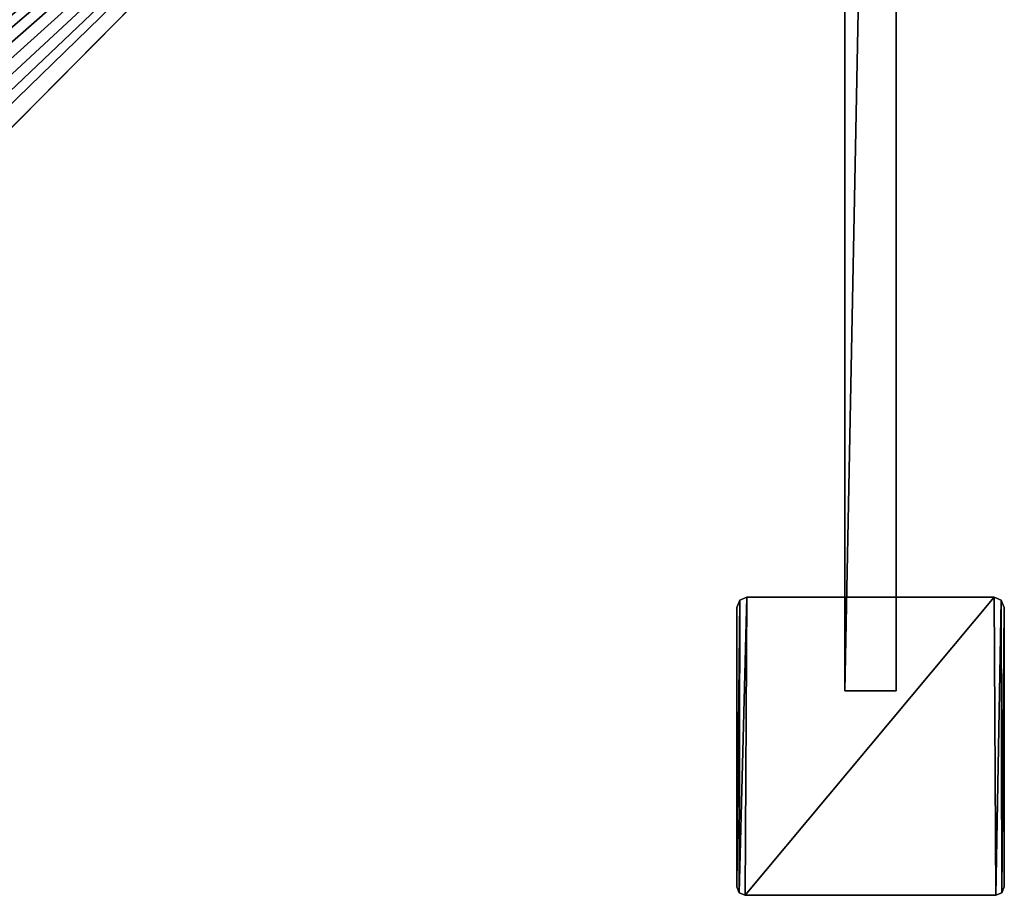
# Model space of a CAD drawing. Header units: metres. Extents: x 0 to 803, y -754 to 49.
# Tile 15 of 24: x 654 to 770, y -754 to -652. Entities that reach past the tile are written whole.
import ezdxf

# ---------------------------------------------------------------- set-up
doc = ezdxf.new("R2010")
doc.units = ezdxf.units.M

msp = doc.modelspace()

# ---------------------------------------------------------------- linework, layer by layer
at = {"layer": 'Y2A77'}
for points in [[(738.951172, -719.651306, 2000), (738.951172, -719.651306), (738.599731, -720.499878, 2000)], [(738.951172, -719.651306), (738.599731, -720.499878), (738.599731, -720.499878, 2000)], [(738.892578, -754.006958, 2000), (738.951172, -719.651306, 2000), (738.599731, -753.299866, 2000)], [(738.951172, -719.651306, 2000), (738.599731, -720.499878, 2000), (738.599731, -753.299866, 2000)], [(738.892578, -754.006958), (738.599731, -753.299866), (738.951172, -719.651306)], [(738.951172, -719.651306), (738.599731, -753.299866), (738.599731, -720.499878)], [(739.599731, -754.299866, 2000), (739.799683, -719.299866, 2000), (738.892578, -754.006958, 2000)], [(739.799683, -719.299866, 2000), (738.951172, -719.651306, 2000), (738.892578, -754.006958, 2000)], [(739.599731, -754.299866), (738.892578, -754.006958), (739.799683, -719.299866)], [(739.799683, -719.299866), (738.892578, -754.006958), (738.951172, -719.651306)], [(739.799683, -719.299866, 2000), (739.799683, -719.299866), (738.951172, -719.651306, 2000)], [(739.799683, -719.299866), (738.951172, -719.651306), (738.951172, -719.651306, 2000)], [(769, -754.299866, 2000), (768.799988, -719.299866, 2000), (739.599731, -754.299866, 2000)], [(768.799988, -719.299866, 2000), (739.799683, -719.299866, 2000), (739.599731, -754.299866, 2000)], [(769, -754.299866), (739.599731, -754.299866), (768.799988, -719.299866)], [(768.799988, -719.299866), (739.599731, -754.299866), (739.799683, -719.299866)], [(768.799988, -719.299866), (739.799683, -719.299866), (768.799988, -719.299866, 2000)], [(739.799683, -719.299866), (739.799683, -719.299866, 2000), (768.799988, -719.299866, 2000)], [(769.648499, -719.651306, 2000), (768.799988, -719.299866, 2000), (769, -754.299866, 2000)], [(769.648499, -719.651306, 2000), (769.648499, -719.651306), (768.799988, -719.299866, 2000)], [(769.648499, -719.651306), (768.799988, -719.299866), (768.799988, -719.299866, 2000)], [(769.648499, -719.651306), (769, -754.299866), (768.799988, -719.299866)], [(769.707092, -754.006958, 2000), (769.648499, -719.651306, 2000), (769, -754.299866, 2000)], [(769, -754.299866), (769.648499, -719.651306), (769.707092, -754.006958)], [(770, -720.499878, 2000), (769.648499, -719.651306, 2000), (769.707092, -754.006958, 2000)], [(770, -720.499878, 2000), (770, -720.499878), (769.648499, -719.651306, 2000)], [(770, -720.499878), (769.648499, -719.651306), (769.648499, -719.651306, 2000)], [(769.648499, -719.651306), (770, -720.499878), (769.707092, -754.006958)], [(738.599731, -753.299866), (738.599731, -753.299866, 2000), (738.599731, -720.499878)], [(738.599731, -753.299866, 2000), (738.599731, -720.499878, 2000), (738.599731, -720.499878)], [(770, -753.299866, 2000), (770, -720.499878, 2000), (769.707092, -754.006958, 2000)], [(769.707092, -754.006958), (770, -720.499878), (770, -753.299866)], [(770, -753.299866), (770, -720.499878), (770, -753.299866, 2000)], [(770, -720.499878), (770, -720.499878, 2000), (770, -753.299866, 2000)], [(738.599731, -753.299866, 2000), (738.599731, -753.299866), (738.892578, -754.006958, 2000)], [(738.599731, -753.299866), (738.892578, -754.006958), (738.892578, -754.006958, 2000)], [(738.892578, -754.006958, 2000), (738.892578, -754.006958), (739.599731, -754.299866, 2000)], [(738.892578, -754.006958), (739.599731, -754.299866), (739.599731, -754.299866, 2000)], [(739.599731, -754.299866), (769, -754.299866), (739.599731, -754.299866, 2000)], [(769, -754.299866), (769, -754.299866, 2000), (739.599731, -754.299866, 2000)], [(769, -754.299866, 2000), (769, -754.299866), (769.707092, -754.006958, 2000)], [(769, -754.299866), (769.707092, -754.006958), (769.707092, -754.006958, 2000)], [(769.707092, -754.006958, 2000), (769.707092, -754.006958), (770, -753.299866, 2000)], [(769.707092, -754.006958), (770, -753.299866), (770, -753.299866, 2000)]]:
    msp.add_3dface(points, dxfattribs=at)
at = {"layer": 'Y2A770'}
for points in [[(722.986145, -562.976868, 1998), (556.57428, -726.50293, 1998), (725.994873, -563.144592, 1998)], [(556.57428, -726.50293, 1998), (722.986145, -562.976868, 1998), (714.919312, -566.653442, 1998)], [(725.994873, -563.144592, 1998), (556.57428, -726.50293, 1998), (728.876038, -564.027527, 1998)], [(728.876038, -564.027527, 1998), (556.57428, -726.50293, 1998), (731.462219, -565.57428, 1998)], [(731.462219, -565.57428, 1998), (556.57428, -726.50293, 1998), (733.603088, -567.694946, 1998)], [(556.57428, -726.50293, 1992), (715.842407, -566.468262, 1992), (713.924072, -568.633606, 1992)], [(715.842407, -566.468262, 1992), (556.57428, -726.50293, 1992), (714.919312, -566.653442, 1992)], [(714.919312, -566.653442, 1992), (556.57428, -726.50293, 1992), (714.919312, -566.653442, 1998)], [(556.57428, -726.50293, 1992), (556.57428, -726.50293, 1998), (714.919312, -566.653442, 1998)], [(733.603088, -567.694946, 1998), (556.57428, -726.50293, 1998), (735.174194, -570.266357, 1998)], [(713.924072, -568.633606, 1992), (712.579651, -571.195129, 1992), (556.57428, -726.50293, 1992)], [(735.174194, -570.266357, 1998), (556.57428, -726.50293, 1998), (736.08429, -573.139099, 1998)], [(712.579651, -571.195129, 1992), (711.887329, -574.003967, 1992), (556.57428, -726.50293, 1992)], [(736.08429, -573.139099, 1998), (556.57428, -726.50293, 1998), (736.280457, -576.146118, 1998)], [(711.887329, -576.896851, 1992), (556.57428, -726.50293, 1992), (711.887329, -574.003967, 1992)], [(736.280457, -576.146118, 1998), (556.57428, -726.50293, 1998), (735.751343, -579.112732, 1998)], [(712.579651, -579.705627, 1992), (556.57428, -726.50293, 1992), (711.887329, -576.896851, 1992)], [(735.751343, -579.112732, 1998), (556.57428, -726.50293, 1998), (734.527588, -581.866455, 1998)], [(713.924072, -582.267151, 1992), (556.57428, -726.50293, 1992), (712.579651, -579.705627, 1992)], [(734.527588, -581.866455, 1998), (556.57428, -726.50293, 1998), (732.680359, -584.247314, 1998)], [(715.842407, -584.432495, 1992), (556.57428, -726.50293, 1992), (713.924072, -582.267151, 1992)], [(732.680359, -584.247314, 1998), (556.57428, -726.50293, 1998), (574.335327, -744.096802, 1998)], [(718.223145, -586.075867, 1992), (556.57428, -726.50293, 1992), (715.842407, -584.432495, 1992)], [(729.507446, -587.450378, 1992), (732.680359, -584.247314, 1992), (574.335327, -744.096802, 1998)], [(574.335327, -744.096802, 1998), (732.680359, -584.247314, 1992), (732.680359, -584.247314, 1998)], [(720.92804, -587.101685, 1992), (556.57428, -726.50293, 1992), (718.223145, -586.075867, 1992)], [(723.799866, -587.450378, 1992), (556.57428, -726.50293, 1992), (720.92804, -587.101685, 1992)], [(729.507446, -587.450378, 1992), (556.57428, -726.50293, 1992), (723.799866, -587.450378, 1992)], [(556.57428, -726.50293, 1992), (729.507446, -587.450378, 1992), (558.638062, -725.424072, 1992)], [(558.638062, -725.424072, 1992), (729.507446, -587.450378, 1992), (561.199585, -724.079651, 1992)], [(561.199585, -724.079651, 1992), (729.507446, -587.450378, 1992), (564.008362, -723.387329, 1992)], [(564.008362, -723.387329, 1992), (729.507446, -587.450378, 1992), (566.901245, -723.387329, 1992)], [(566.901245, -723.387329, 1992), (729.507446, -587.450378, 1992), (569.710083, -724.079651, 1992)], [(569.710083, -724.079651, 1992), (729.507446, -587.450378, 1992), (572.271606, -725.424072, 1992)], [(572.271606, -725.424072, 1992), (729.507446, -587.450378, 1992), (574.436951, -727.342407, 1992)], [(577.454834, -740.947693, 1992), (729.507446, -587.450378, 1992), (574.335327, -744.096802, 1998)], [(574.436951, -727.342407, 1992), (729.507446, -587.450378, 1992), (576.080322, -729.723145, 1992)], [(576.080322, -729.723145, 1992), (729.507446, -587.450378, 1992), (577.10614, -732.42804, 1992)], [(577.10614, -732.42804, 1992), (729.507446, -587.450378, 1992), (577.454834, -735.299866, 1992)], [(729.507446, -587.450378, 1992), (577.454834, -740.947693, 1992), (577.454834, -735.299866, 1992)]]:
    msp.add_3dface(points, dxfattribs=at)
at = {"layer": 'Y2A77012'}
for points in [[(751.299866, -423.299591, 3), (751.299866, -730.299561, 3), (751.299866, -423.299591, 1994)], [(751.299866, -730.299561, 3), (751.299866, -730.299561, 1994), (751.299866, -423.299591, 1994)], [(751.299866, -423.299591, 3), (757.299866, -423.299591, 3), (751.299866, -730.299561, 3)], [(757.299866, -423.299591, 3), (757.299866, -730.299561, 3), (751.299866, -730.299561, 3)], [(751.299866, -423.299591, 1994), (751.299866, -730.299561, 1994), (757.299866, -423.299591, 1994)], [(751.299866, -730.299561, 1994), (757.299866, -730.299561, 1994), (757.299866, -423.299591, 1994)], [(757.299866, -730.299561, 3), (757.299866, -423.299591, 3), (757.299866, -730.299561, 1994)], [(757.299866, -423.299591, 3), (757.299866, -423.299591, 1994), (757.299866, -730.299561, 1994)], [(751.299866, -730.299561, 3), (757.299866, -730.299561, 3), (751.299866, -730.299561, 1994)], [(757.299866, -730.299561, 3), (757.299866, -730.299561, 1994), (751.299866, -730.299561, 1994)]]:
    msp.add_3dface(points, dxfattribs=at)

doc.saveas('drawing.dxf')
